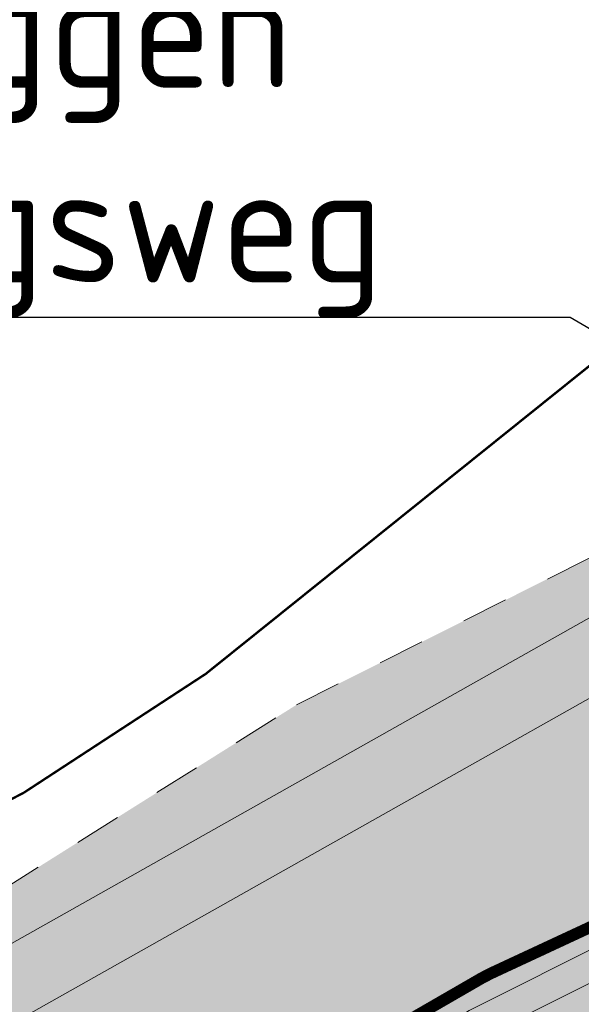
# Model space of a CAD drawing. Header units: metres. Extents: x 141698 to 145319, y 411539 to 418441.
# Tile 104 of 108: x 143867 to 143891, y 418149 to 418192. Entities that reach past the tile are written whole.
import ezdxf
from ezdxf import colors
from ezdxf.entities.mleader import LeaderData, LeaderLine
from ezdxf.math import Vec2, Vec3

# ---------------------------------------------------------------- set-up
doc = ezdxf.new("R2010")
doc.units = ezdxf.units.M
doc.linetypes.add('CENTRE', pattern=[50, 31.25, -6.25, 6.25, -6.25])
doc.linetypes.add('XX-HIDDEN', pattern=[4, 2, -2])
for name, color, linetype, lineweight in [('B01-WA-GR-GRAS-G', 60, 'Continuous', 13), ('B01-WA-GR-RIET-G', 120, 'Continuous', 13), ('B01-WA-MO-BODEM-A', 32, 'Continuous', 18), ('B01-WA-OG-WEG_ONVERHARD-G', 7, 'Continuous', 18), ('B01-WA-OG-ZONE-G', 7, 'XX-HIDDEN', 18), ('N-WE-KG-PROJECTGRENS-SLIJKWELLSEWAAD', 190, 'KG-OG', 35), ('X01-XX-AL-VERWIJZING_AANZICHT-T25', 7, 'Continuous', 25)]:
    doc.layers.add(name, color=color, linetype=linetype, lineweight=lineweight)
for name, color, linetype in [('beschermingszone binnenkant', 170, 'CENTRE'), ('Situatiekaart_Bufferzone', 254, 'Continuous'), ('Situatiekaart_Gras', 71, 'Continuous')]:
    doc.layers.add(name, color=color, linetype=linetype)
doc.layers.add('Situatiekaart_Rietzone', color=7, linetype='Continuous', true_color=0x70ffdb)
doc.styles.add('NLCS-ISO-M2000-T25', font='NLCS-ISO.ttf', dxfattribs={"height": 5})
doc.linetypes.add('KG-OG', pattern='A,5.5,-1.5,[2,NLCS.SHX,S=0.5,R=0,X=0,Y=0],-1.5', length=8.5)

msp = doc.modelspace()

# ---------------------------------------------------------------- hatches: boundary and pattern name
at = {"layer": 'B01-WA-MO-BODEM-A'}
h = msp.add_hatch(color=256, dxfattribs=at)
h.dxf.hatch_style = 1
edge = h.paths.add_edge_path()
edge.add_line((143923.6338766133, 418190.3985919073), (143924.4926164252, 418185.0933544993))
edge.add_arc((143919.5568586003, 418184.2944210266), 4.999999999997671, -60.59638716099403, 9.194515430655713, ccw=False)
edge.add_line((143922.0116520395, 418179.9385067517), (143855.1149347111, 418142.2385860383))
edge.add_arc((143868.3708192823, 418118.7166489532), 27.00000000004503, 119.4036128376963, 203.1231532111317)
edge.add_line((143843.5399215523, 418108.1135117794), (143857.449648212, 418075.5390958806))
edge.add_line((143857.4496482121, 418075.5390958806), (143854.6906595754, 418074.3609695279))
edge.add_line((143854.6906595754, 418074.3609695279), (143840.7809329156, 418106.9353854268))
edge.add_arc((143868.3708192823, 418118.7166489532), 30.00000000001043, 119.4036128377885, 203.1231532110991, ccw=False)
edge.add_line((143853.6420586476, 418144.8521346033), (143920.5387759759, 418182.5520553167))
edge.add_arc((143919.5568586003, 418184.2944210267), 1.999999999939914, 299.403612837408, 369.1945154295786)
edge.add_line((143921.5311617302, 418184.6139944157), (143920.6402041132, 418190.11827128))
edge.add_line((143920.6402041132, 418190.1182712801), (143923.6338766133, 418190.3985919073))
at = {"layer": 'Situatiekaart_Bufferzone', "transparency": 33554559}
h = msp.add_hatch(color=256, dxfattribs=at)
h.dxf.hatch_style = 1
edge = h.paths.add_edge_path(flags=0)
edge.add_line((143885.4630367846, 418115.2014588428), (143902.8254999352, 418121.6465642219))
edge.add_line((143902.8254999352, 418121.6465642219), (143927.5464494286, 418131.3487672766))
edge.add_line((143927.5464494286, 418131.3487672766), (143925.651134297, 418135.834143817))
edge.add_line((143925.651134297, 418135.834143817), (143901.0891559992, 418126.1943320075))
edge.add_line((143901.0891559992, 418126.1943320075), (143883.7435421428, 418119.7554812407))
edge.add_line((143883.7435421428, 418119.7554812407), (143870.0014971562, 418114.4789209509))
edge.add_line((143870.0014971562, 418114.4789209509), (143861.9656334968, 418111.5351105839))
edge.add_arc((143858.3474397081, 418122.6362202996), 11.67587098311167, 234.9326761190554, 288.0523854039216, ccw=False)
edge.add_arc((143857.5842671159, 418118.5919513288), 8.10726896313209, 130.4186292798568, 222.8361829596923, ccw=False)
edge.add_line((143852.3277776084, 418124.764238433), (143866.0910382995, 418134.486995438))
edge.add_line((143866.0910382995, 418134.486995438), (143874.8091546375, 418140.6457196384))
edge.add_line((143874.8091546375, 418140.6457196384), (143886.5145652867, 418148.012461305))
edge.add_line((143886.5145652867, 418148.012461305), (143898.7530701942, 418154.1515637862))
edge.add_line((143898.7530701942, 418154.1515637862), (143906.4458925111, 418157.6405745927))
edge.add_line((143906.4458925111, 418157.6405745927), (143915.3057634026, 418161.9419224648))
edge.add_line((143915.3057634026, 418161.9419224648), (143914.8109957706, 418163.1128196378))
edge.add_line((143914.8109957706, 418163.1128196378), (143905.9064387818, 418158.7897772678))
edge.add_line((143905.9064387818, 418158.7897772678), (143898.2061146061, 418155.2973640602))
edge.add_line((143898.2061146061, 418155.2973640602), (143885.8904509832, 418149.1195570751))
edge.add_line((143885.8904509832, 418149.1195570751), (143874.1043718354, 418141.7020470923))
edge.add_line((143874.1043718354, 418141.7020470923), (143865.3586132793, 418135.5237956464))
edge.add_line((143865.3586132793, 418135.5237956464), (143851.5082238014, 418125.7394883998))
edge.add_arc((143859.4950793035, 418117.6316376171), 11.38099754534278, 134.5692752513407, 202.9004874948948)
edge.add_arc((143859.4950793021, 418117.6316376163), 11.38099754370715, 202.9004874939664, 218.9387412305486)
edge.add_arc((143859.4950793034, 418117.631637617), 11.38099754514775, 218.938741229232, 289.7219942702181)
edge.add_line((143863.3356724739, 418106.9182371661), (143871.6954753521, 418109.9151009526))
edge.add_line((143871.6954753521, 418109.9151009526), (143885.4630367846, 418115.2014588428))
edge = h.paths.add_edge_path()
edge.add_line((143991.1662218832, 418142.1412976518), (144002.3409776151, 418148.1342018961))
edge.add_line((144002.3409776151, 418148.1342018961), (144017.5251671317, 418157.8694950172))
edge.add_line((144017.5251671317, 418157.8694950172), (144032.3143206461, 418166.6919100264))
edge.add_arc((144002.8002792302, 418179.1311093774), 32.02830500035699, 337.1461744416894, 398.3706695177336)
edge.add_arc((143998.2824212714, 418175.6891931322), 37.70706316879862, 38.20968881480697, 104.5099539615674)
edge.add_line((143988.8349846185, 418212.193556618), (143977.536017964, 418207.4445808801))
edge.add_line((143977.536017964, 418207.4445808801), (143962.4066617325, 418201.813920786))
edge.add_line((143962.4066617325, 418201.813920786), (143952.0649066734, 418196.8563543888))
edge.add_line((143952.0649066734, 418196.8563543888), (143935.7934990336, 418190.1402263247))
edge.add_line((143935.7934990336, 418190.1402263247), (143909.3637082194, 418177.1425223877))
edge.add_line((143909.3637082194, 418177.1425223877), (143899.531975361, 418172.3693486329))
edge.add_line((143899.531975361, 418172.3693486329), (143891.7430053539, 418168.8367309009))
edge.add_line((143891.7430053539, 418168.8367309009), (143878.5155945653, 418162.2015715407))
edge.add_line((143878.5155945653, 418162.2015715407), (143865.7762948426, 418154.1841569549))
edge.add_line((143865.7762948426, 418154.1841569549), (143856.703901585, 418147.7751615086))
edge.add_line((143856.703901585, 418147.7751615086), (143842.0617094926, 418137.4315024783))
edge.add_arc((143859.4950793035, 418117.6316376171), 26.38099754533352, 131.3632480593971, 202.9004874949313)
edge.add_arc((143859.4950793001, 418117.6316376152), 26.38099754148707, 202.9004874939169, 218.9387412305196)
edge.add_arc((143859.4950793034, 418117.631637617), 26.38099754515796, 218.9387412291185, 289.7219942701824)
edge.add_line((143868.3975220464, 418092.798121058), (143876.9154732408, 418095.8516786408))
edge.add_line((143876.9154732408, 418095.8516786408), (143890.7616636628, 418101.1682278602))
edge.add_line((143890.7616636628, 418101.1682278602), (143908.176047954, 418107.6326068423))
edge.add_line((143908.176047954, 418107.6326068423), (143935.0366493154, 418118.1745566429))
edge.add_line((143935.0366493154, 418118.1745566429), (143952.1631108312, 418125.5989202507))
edge.add_line((143952.1631108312, 418125.5989202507), (143958.6091577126, 418128.3215454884))
edge.add_line((143958.6091577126, 418128.3215454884), (143966.536364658, 418131.1079935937))
edge.add_line((143966.536364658, 418131.1079935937), (143977.3202000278, 418135.3080029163))
edge.add_line((143977.3202000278, 418135.3080029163), (143991.1662218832, 418142.1412976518))
edge = h.paths.add_edge_path(flags=0)
edge.add_line((143927.4540034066, 418136.5417138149), (143901.0891559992, 418126.1943320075))
edge.add_line((143901.0891559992, 418126.1943320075), (143883.7435421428, 418119.7554812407))
edge.add_line((143883.7435421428, 418119.7554812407), (143870.0014971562, 418114.4789209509))
edge.add_line((143870.0014971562, 418114.4789209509), (143861.9656334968, 418111.5351105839))
edge.add_arc((143858.3474397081, 418122.6362202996), 11.67587098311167, 234.9326761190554, 288.0523854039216, ccw=False)
edge.add_arc((143857.5842671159, 418118.5919513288), 8.10726896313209, 130.4186292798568, 222.8361829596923, ccw=False)
edge.add_line((143852.3277776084, 418124.764238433), (143866.0910382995, 418134.486995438))
edge.add_line((143866.0910382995, 418134.486995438), (143874.8091546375, 418140.6457196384))
edge.add_line((143874.8091546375, 418140.6457196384), (143886.5145652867, 418148.012461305))
edge.add_line((143886.5145652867, 418148.012461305), (143898.7530701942, 418154.1515637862))
edge.add_line((143898.7530701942, 418154.1515637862), (143906.4458925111, 418157.6405745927))
edge.add_line((143906.4458925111, 418157.6405745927), (143916.506372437, 418162.5248019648))
edge.add_line((143916.506372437, 418162.5248019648), (143942.4942489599, 418175.3051802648))
edge.add_line((143942.4942489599, 418175.3051802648), (143958.6900854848, 418181.9901158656))
edge.add_line((143958.6900854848, 418181.9901158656), (143968.7735070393, 418186.8238439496))
edge.add_line((143968.7735070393, 418186.8238439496), (143983.5279023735, 418192.3149556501))
edge.add_line((143983.5279023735, 418192.3149556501), (143994.9949040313, 418197.134556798))
edge.add_line((143994.9949040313, 418197.134556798), (144006.0973439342, 418201.5521170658))
edge.add_arc((144013.6023159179, 418187.6000370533), 15.84251056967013, 42.401531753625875, 118.2762797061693, ccw=False)
edge.add_arc((144015.3210197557, 418190.2731141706), 12.79681574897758, 23.972583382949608, 38.75029277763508, ccw=False)
edge.add_arc((144013.7614055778, 418194.2345629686), 13.31026494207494, -56.078340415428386, 5.336373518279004, ccw=False)
edge.add_line((144021.1893165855, 418183.1896867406), (144007.0714978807, 418174.7677540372))
edge.add_line((144007.0714978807, 418174.7677540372), (143992.2691201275, 418165.2772582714))
edge.add_line((143992.2691201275, 418165.2772582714), (143982.0723932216, 418159.8088606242))
edge.add_line((143982.0723932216, 418159.8088606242), (143969.3035026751, 418153.5071522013))
edge.add_line((143969.3035026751, 418153.5071522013), (143959.635033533, 418149.7415475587))
edge.add_line((143959.635033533, 418149.7415475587), (143951.4429791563, 418146.8620044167))
edge.add_line((143951.4429791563, 418146.8620044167), (143944.3466978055, 418143.8647387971))
edge.add_line((143944.3466978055, 418143.8647387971), (143927.4540034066, 418136.5417138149))
edge = h.paths.add_edge_path(flags=16)
edge.add_line((143946.2617801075, 418139.3894704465), (143953.1987489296, 418142.3194470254))
edge.add_line((143953.1987489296, 418142.3194470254), (143961.325913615, 418145.1761811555))
edge.add_line((143961.325913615, 418145.1761811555), (143971.267656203, 418149.048218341))
edge.add_line((143971.267656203, 418149.048218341), (143984.3004523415, 418155.4801695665))
edge.add_line((143984.3004523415, 418155.4801695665), (143994.7368039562, 418161.0770754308))
edge.add_line((143994.7368039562, 418161.0770754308), (144009.6327285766, 418170.6275484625))
edge.add_line((144009.6327285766, 418170.6275484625), (144023.9713330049, 418179.1811900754))
edge.add_arc((144015.3210197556, 418190.2731141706), 14.06622548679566, 307.9497743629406, 383.972583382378)
edge.add_arc((144015.3210197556, 418190.2731141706), 14.06622548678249, 23.97258338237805, 38.91581639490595)
edge.add_arc((144013.6023159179, 418187.6000370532), 17.11192030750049, 42.26665463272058, 118.0272910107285)
edge.add_line((144005.5615602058, 418202.705137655), (143994.5142804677, 418198.3095251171))
edge.add_line((143994.5142804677, 418198.3095251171), (143983.0603896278, 418193.4954344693))
edge.add_line((143983.0603896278, 418193.4954344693), (143968.2767382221, 418187.9934345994))
edge.add_line((143968.2767382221, 418187.9934345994), (143958.1731603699, 418183.1500441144))
edge.add_line((143958.1731603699, 418183.1500441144), (143941.9714274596, 418176.4626747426))
edge.add_line((143941.9714274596, 418176.4626747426), (143915.9490708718, 418163.6653397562))
edge.add_line((143915.9490708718, 418163.6653397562), (143905.9064387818, 418158.7897772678))
edge.add_line((143905.9064387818, 418158.7897772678), (143898.2061146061, 418155.2973640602))
edge.add_line((143898.2061146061, 418155.2973640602), (143885.8904509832, 418149.1195570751))
edge.add_line((143885.8904509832, 418149.1195570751), (143874.1043718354, 418141.7020470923))
edge.add_line((143874.1043718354, 418141.7020470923), (143865.3586132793, 418135.5237956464))
edge.add_line((143865.3586132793, 418135.5237956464), (143851.5082238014, 418125.7394883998))
edge.add_arc((143859.4950793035, 418117.6316376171), 11.38099754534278, 134.5692752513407, 202.9004874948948)
edge.add_arc((143859.4950793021, 418117.6316376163), 11.38099754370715, 202.9004874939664, 218.9387412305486)
edge.add_arc((143859.4950793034, 418117.631637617), 11.38099754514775, 218.938741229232, 289.7219942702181)
edge.add_line((143863.3356724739, 418106.9182371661), (143871.6954753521, 418109.9151009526))
edge.add_line((143871.6954753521, 418109.9151009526), (143885.4630367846, 418115.2014588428))
edge.add_line((143885.4630367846, 418115.2014588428), (143902.8254999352, 418121.6465642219))
edge.add_line((143902.8254999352, 418121.6465642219), (143929.3118109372, 418132.0416167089))
edge.add_line((143929.3118109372, 418132.0416167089), (143946.2617801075, 418139.3894704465))
edge = h.paths.add_edge_path(flags=0)
edge.add_line((143924.9130484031, 418141.3435400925), (143898.5920473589, 418131.0133666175))
edge.add_line((143898.5920473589, 418131.0133666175), (143881.252515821, 418124.5767736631))
edge.add_line((143881.252515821, 418124.5767736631), (143867.5196818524, 418119.3037501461))
edge.add_line((143867.5196818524, 418119.3037501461), (143861.4461172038, 418117.1653687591))
edge.add_arc((143860.9793719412, 418118.2049133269), 1.1395192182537, 130.6597921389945, 294.17961019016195, ccw=False)
edge.add_line((143860.2368997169, 418119.0693432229), (143865.7928750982, 418122.994241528))
edge.add_line((143865.7928750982, 418122.994241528), (143871.2736990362, 418126.8660507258))
edge.add_line((143871.2736990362, 418126.8660507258), (143879.7345598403, 418132.8430423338))
edge.add_line((143879.7345598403, 418132.8430423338), (143890.6892196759, 418139.7373027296))
edge.add_line((143890.6892196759, 418139.7373027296), (143902.2096379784, 418145.5161972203))
edge.add_line((143902.2096379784, 418145.5161972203), (143909.8326433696, 418148.9735431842))
edge.add_line((143909.8326433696, 418148.9735431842), (143920.0592262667, 418153.9384113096))
edge.add_line((143920.0592262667, 418153.9384113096), (143945.726210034, 418166.5609802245))
edge.add_line((143945.726210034, 418166.5609802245), (143961.8671711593, 418173.2232656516))
edge.add_line((143961.8671711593, 418173.2232656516), (143971.7630057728, 418177.9670694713))
edge.add_line((143971.7630057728, 418177.9670694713), (143986.2451260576, 418183.3568491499))
edge.add_line((143986.2451260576, 418183.3568491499), (143997.8341450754, 418188.2277344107))
edge.add_line((143997.8341450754, 418188.2277344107), (144014.3160804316, 418194.2417936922))
edge.add_line((144014.3160804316, 418194.2417936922), (144015.1147912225, 418194.5332336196))
edge.add_arc((144016.1772277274, 418190.3501646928), 4.31588194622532, 35.366590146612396, 104.2509307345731, ccw=False)
edge.add_arc((144015.9339569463, 418191.1757113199), 4.11769100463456, -54.99335082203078, 23.96489497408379, ccw=False)
edge.add_line((144018.2961589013, 418187.8029704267), (144004.2766186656, 418179.4396653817))
edge.add_line((144004.2766186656, 418179.4396653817), (143989.5080097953, 418169.970820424))
edge.add_line((143989.5080097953, 418169.970820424), (143979.3977834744, 418164.5488121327))
edge.add_line((143979.3977834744, 418164.5488121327), (143966.724158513, 418158.294119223))
edge.add_line((143966.724158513, 418158.294119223), (143957.1543365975, 418154.5669349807))
edge.add_line((143957.1543365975, 418154.5669349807), (143948.9388581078, 418151.6791581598))
edge.add_line((143948.9388581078, 418151.6791581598), (143941.7850675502, 418148.6576023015))
edge.add_line((143941.7850675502, 418148.6576023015), (143924.9130484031, 418141.3435400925))
edge = h.paths.add_edge_path(flags=0)
edge.add_line((143924.0463894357, 418142.8628300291), (143897.772660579, 418132.551209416))
edge.add_line((143897.772660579, 418132.551209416), (143880.4396865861, 418126.1170506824))
edge.add_line((143880.4396865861, 418126.1170506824), (143868.2865191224, 418121.4613229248))
edge.add_arc((143868.0953314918, 418121.7982621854), 0.3874026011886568, 130.020208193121, 299.5716433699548, ccw=False)
edge.add_line((143867.8462092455, 418122.0949419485), (143872.3667732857, 418125.3187256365))
edge.add_line((143872.3667732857, 418125.3187256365), (143880.7863807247, 418131.2665746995))
edge.add_line((143880.7863807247, 418131.2665746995), (143891.620650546, 418138.0850682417))
edge.add_line((143891.620650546, 418138.0850682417), (143903.0259168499, 418143.8061999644))
edge.add_line((143903.0259168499, 418143.8061999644), (143910.6377264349, 418147.2584681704))
edge.add_line((143910.6377264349, 418147.2584681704), (143920.8909455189, 418152.2362678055))
edge.add_line((143920.8909455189, 418152.2362678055), (143946.506471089, 418164.8335304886))
edge.add_line((143946.506471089, 418164.8335304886), (143962.6386324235, 418171.4921837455))
edge.add_line((143962.6386324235, 418171.4921837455), (143972.5043856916, 418176.2215673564))
edge.add_line((143972.5043856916, 418176.2215673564), (143986.9428440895, 418181.5950974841))
edge.add_line((143986.9428440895, 418181.5950974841), (143998.5262633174, 418186.4636291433))
edge.add_line((143998.5262633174, 418186.4636291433), (144013.531345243, 418191.9388024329))
edge.add_arc((144014.2924952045, 418189.9213825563), 2.156231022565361, -46.267588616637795, 110.67093035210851, ccw=False)
edge.add_line((144015.7830788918, 418188.36334132), (144003.1361957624, 418180.8188898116))
edge.add_line((144003.1361957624, 418180.8188898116), (143988.4039942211, 418171.373387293))
edge.add_line((143988.4039942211, 418171.373387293), (143978.3870269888, 418166.0013928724))
edge.add_line((143978.3870269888, 418166.0013928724), (143965.8161109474, 418159.7973889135))
edge.add_line((143965.8161109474, 418159.7973889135), (143956.3526438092, 418156.111626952))
edge.add_line((143956.3526438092, 418156.111626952), (143948.1119110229, 418153.2149731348))
edge.add_line((143948.1119110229, 418153.2149731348), (143940.8961179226, 418150.1672291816))
edge.add_line((143940.8961179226, 418150.1672291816), (143924.0463894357, 418142.8628300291))
at = {"layer": 'Situatiekaart_Gras', "transparency": 33554559}
h = msp.add_hatch(color=256, dxfattribs=at)
h.dxf.hatch_style = 1
edge = h.paths.add_edge_path()
edge.add_arc((143859.4950793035, 418117.6316376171), 11.38099754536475, 134.5692752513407, 202.9004874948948, ccw=False)
edge.add_line((143851.5082238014, 418125.7394883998), (143865.3586132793, 418135.5237956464))
edge.add_line((143865.3586132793, 418135.5237956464), (143874.1043718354, 418141.7020470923))
edge.add_line((143874.1043718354, 418141.7020470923), (143885.8904509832, 418149.1195570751))
edge.add_line((143885.8904509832, 418149.1195570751), (143898.2061146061, 418155.2973640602))
edge.add_line((143898.2061146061, 418155.2973640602), (143905.9064387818, 418158.7897772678))
edge.add_line((143905.9064387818, 418158.7897772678), (143915.9490708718, 418163.6653397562))
edge.add_line((143915.9490708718, 418163.6653397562), (143941.9714274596, 418176.4626747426))
edge.add_line((143941.9714274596, 418176.4626747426), (143958.1731603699, 418183.1500441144))
edge.add_line((143958.1731603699, 418183.1500441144), (143968.2767382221, 418187.9934345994))
edge.add_line((143968.2767382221, 418187.9934345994), (143983.0603896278, 418193.4954344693))
edge.add_line((143983.0603896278, 418193.4954344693), (143994.5142804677, 418198.3095251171))
edge.add_line((143994.5142804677, 418198.3095251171), (144005.5615602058, 418202.705137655))
edge.add_arc((144013.6023159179, 418187.6000370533), 17.11192030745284, 42.266654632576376, 118.02729101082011, ccw=False)
edge.add_arc((144015.3210197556, 418190.2731141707), 14.06622548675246, 23.972583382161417, 38.91581639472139, ccw=False)
edge.add_arc((144015.3210197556, 418190.2731141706), 14.0662254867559, -52.05022563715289, 23.972583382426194, ccw=False)
edge.add_line((144023.9713330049, 418179.1811900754), (144009.6327285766, 418170.6275484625))
edge.add_line((144009.6327285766, 418170.6275484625), (143994.7368039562, 418161.0770754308))
edge.add_line((143994.7368039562, 418161.0770754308), (143984.3004523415, 418155.4801695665))
edge.add_line((143984.3004523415, 418155.4801695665), (143971.267656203, 418149.048218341))
edge.add_line((143971.267656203, 418149.048218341), (143961.325913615, 418145.1761811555))
edge.add_line((143961.325913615, 418145.1761811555), (143953.1987489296, 418142.3194470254))
edge.add_line((143953.1987489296, 418142.3194470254), (143946.2617801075, 418139.3894704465))
edge.add_line((143946.2617801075, 418139.3894704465), (143929.3118109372, 418132.0416167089))
edge.add_line((143929.3118109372, 418132.0416167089), (143902.8254999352, 418121.6465642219))
edge.add_line((143902.8254999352, 418121.6465642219), (143885.4630367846, 418115.2014588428))
edge.add_line((143885.4630367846, 418115.2014588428), (143871.6954753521, 418109.9151009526))
edge.add_line((143871.6954753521, 418109.9151009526), (143863.3356724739, 418106.9182371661))
edge.add_arc((143859.4950793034, 418117.631637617), 11.38099754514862, 218.938741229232, 289.7219942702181, ccw=False)
edge.add_arc((143859.4950793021, 418117.6316376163), 11.3809975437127, 202.9004874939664, 218.9387412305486, ccw=False)
edge = h.paths.add_edge_path(flags=16)
edge.add_arc((144013.7614055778, 418194.2345629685), 13.31026494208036, -56.07834041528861, 5.3363735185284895, ccw=False)
edge.add_line((144021.1893165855, 418183.1896867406), (144007.0714978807, 418174.7677540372))
edge.add_line((144007.0714978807, 418174.7677540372), (143992.2691201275, 418165.2772582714))
edge.add_line((143992.2691201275, 418165.2772582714), (143982.0723932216, 418159.8088606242))
edge.add_line((143982.0723932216, 418159.8088606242), (143969.3035026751, 418153.5071522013))
edge.add_line((143969.3035026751, 418153.5071522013), (143959.635033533, 418149.7415475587))
edge.add_line((143959.635033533, 418149.7415475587), (143951.4429791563, 418146.8620044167))
edge.add_line((143951.4429791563, 418146.8620044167), (143944.3466978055, 418143.8647387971))
edge.add_line((143944.3466978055, 418143.8647387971), (143927.4540034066, 418136.5417138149))
edge.add_line((143927.4540034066, 418136.5417138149), (143901.0891559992, 418126.1943320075))
edge.add_line((143901.0891559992, 418126.1943320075), (143883.7435421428, 418119.7554812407))
edge.add_line((143883.7435421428, 418119.7554812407), (143870.0014971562, 418114.4789209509))
edge.add_line((143870.0014971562, 418114.4789209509), (143861.9656334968, 418111.5351105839))
edge.add_arc((143858.3474397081, 418122.6362202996), 11.67587098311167, 234.9326761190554, 288.0523854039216, ccw=False)
edge.add_arc((143857.5842671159, 418118.5919513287), 8.107268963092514, 130.41862927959, 222.8361829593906, ccw=False)
edge.add_line((143852.3277776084, 418124.764238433), (143866.0910382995, 418134.486995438))
edge.add_line((143866.0910382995, 418134.486995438), (143874.8091546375, 418140.6457196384))
edge.add_line((143874.8091546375, 418140.6457196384), (143886.5145652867, 418148.012461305))
edge.add_line((143886.5145652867, 418148.012461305), (143898.7530701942, 418154.1515637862))
edge.add_line((143898.7530701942, 418154.1515637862), (143906.4458925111, 418157.6405745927))
edge.add_line((143906.4458925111, 418157.6405745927), (143916.506372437, 418162.5248019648))
edge.add_line((143916.506372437, 418162.5248019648), (143942.4942489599, 418175.3051802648))
edge.add_line((143942.4942489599, 418175.3051802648), (143958.6900854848, 418181.9901158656))
edge.add_line((143958.6900854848, 418181.9901158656), (143968.7735070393, 418186.8238439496))
edge.add_line((143968.7735070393, 418186.8238439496), (143983.5279023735, 418192.3149556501))
edge.add_line((143983.5279023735, 418192.3149556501), (143994.9949040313, 418197.134556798))
edge.add_line((143994.9949040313, 418197.134556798), (144006.0973439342, 418201.5521170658))
edge.add_arc((144013.6023159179, 418187.6000370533), 15.84251056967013, 42.401531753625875, 118.2762797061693, ccw=False)
edge.add_arc((144015.3210197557, 418190.2731141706), 12.79681574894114, 23.972583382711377, 38.75029277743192, ccw=False)
at = {"layer": 'Situatiekaart_Rietzone', "transparency": 33554559}
h = msp.add_hatch(color=101, dxfattribs=at)
h.dxf.hatch_style = 1
edge = h.paths.add_edge_path(flags=16)
edge.add_arc((144015.9339569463, 418191.17571132), 4.117691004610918, -54.993350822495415, 23.964894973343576, ccw=False)
edge.add_line((144018.2961589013, 418187.8029704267), (144004.2766186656, 418179.4396653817))
edge.add_line((144004.2766186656, 418179.4396653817), (143989.5080097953, 418169.970820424))
edge.add_line((143989.5080097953, 418169.970820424), (143979.3977834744, 418164.5488121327))
edge.add_line((143979.3977834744, 418164.5488121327), (143966.724158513, 418158.294119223))
edge.add_line((143966.724158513, 418158.294119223), (143957.1543365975, 418154.5669349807))
edge.add_line((143957.1543365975, 418154.5669349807), (143948.9388581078, 418151.6791581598))
edge.add_line((143948.9388581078, 418151.6791581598), (143941.7850675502, 418148.6576023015))
edge.add_line((143941.7850675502, 418148.6576023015), (143924.9130484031, 418141.3435400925))
edge.add_line((143924.9130484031, 418141.3435400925), (143898.5920473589, 418131.0133666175))
edge.add_line((143898.5920473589, 418131.0133666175), (143881.252515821, 418124.5767736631))
edge.add_line((143881.252515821, 418124.5767736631), (143867.5196818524, 418119.3037501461))
edge.add_line((143867.5196818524, 418119.3037501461), (143861.4461172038, 418117.1653687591))
edge.add_arc((143860.9793719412, 418118.2049133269), 1.1395192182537, 130.6597921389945, 294.17961019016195, ccw=False)
edge.add_line((143860.2368997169, 418119.0693432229), (143865.7928750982, 418122.994241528))
edge.add_line((143865.7928750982, 418122.994241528), (143871.2736990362, 418126.8660507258))
edge.add_line((143871.2736990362, 418126.8660507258), (143879.7345598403, 418132.8430423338))
edge.add_line((143879.7345598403, 418132.8430423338), (143890.6892196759, 418139.7373027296))
edge.add_line((143890.6892196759, 418139.7373027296), (143902.2096379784, 418145.5161972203))
edge.add_line((143902.2096379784, 418145.5161972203), (143909.8326433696, 418148.9735431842))
edge.add_line((143909.8326433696, 418148.9735431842), (143920.0592262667, 418153.9384113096))
edge.add_line((143920.0592262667, 418153.9384113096), (143945.726210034, 418166.5609802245))
edge.add_line((143945.726210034, 418166.5609802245), (143961.8671711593, 418173.2232656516))
edge.add_line((143961.8671711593, 418173.2232656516), (143971.7630057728, 418177.9670694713))
edge.add_line((143971.7630057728, 418177.9670694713), (143986.2451260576, 418183.3568491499))
edge.add_line((143986.2451260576, 418183.3568491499), (143997.8341450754, 418188.2277344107))
edge.add_line((143997.8341450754, 418188.2277344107), (144014.3160804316, 418194.2417936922))
edge.add_line((144014.3160804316, 418194.2417936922), (144015.1147912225, 418194.5332336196))
edge.add_arc((144016.1772277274, 418190.3501646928), 4.31588194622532, 35.366590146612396, 104.2509307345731, ccw=False)
edge = h.paths.add_edge_path()
edge.add_arc((144013.7614055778, 418194.2345629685), 13.31026494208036, -56.07834041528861, 5.3363735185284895, ccw=False)
edge.add_line((144021.1893165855, 418183.1896867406), (144007.0714978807, 418174.7677540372))
edge.add_line((144007.0714978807, 418174.7677540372), (143992.2691201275, 418165.2772582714))
edge.add_line((143992.2691201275, 418165.2772582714), (143982.0723932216, 418159.8088606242))
edge.add_line((143982.0723932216, 418159.8088606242), (143969.3035026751, 418153.5071522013))
edge.add_line((143969.3035026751, 418153.5071522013), (143959.635033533, 418149.7415475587))
edge.add_line((143959.635033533, 418149.7415475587), (143951.4429791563, 418146.8620044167))
edge.add_line((143951.4429791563, 418146.8620044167), (143944.3466978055, 418143.8647387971))
edge.add_line((143944.3466978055, 418143.8647387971), (143927.4540034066, 418136.5417138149))
edge.add_line((143927.4540034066, 418136.5417138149), (143901.0891559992, 418126.1943320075))
edge.add_line((143901.0891559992, 418126.1943320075), (143883.7435421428, 418119.7554812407))
edge.add_line((143883.7435421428, 418119.7554812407), (143870.0014971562, 418114.4789209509))
edge.add_line((143870.0014971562, 418114.4789209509), (143861.9656334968, 418111.5351105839))
edge.add_arc((143858.3474397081, 418122.6362202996), 11.67587098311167, 234.9326761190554, 288.0523854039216, ccw=False)
edge.add_arc((143857.5842671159, 418118.5919513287), 8.107268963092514, 130.41862927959, 222.8361829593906, ccw=False)
edge.add_line((143852.3277776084, 418124.764238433), (143866.0910382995, 418134.486995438))
edge.add_line((143866.0910382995, 418134.486995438), (143874.8091546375, 418140.6457196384))
edge.add_line((143874.8091546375, 418140.6457196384), (143886.5145652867, 418148.012461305))
edge.add_line((143886.5145652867, 418148.012461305), (143898.7530701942, 418154.1515637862))
edge.add_line((143898.7530701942, 418154.1515637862), (143906.4458925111, 418157.6405745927))
edge.add_line((143906.4458925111, 418157.6405745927), (143916.506372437, 418162.5248019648))
edge.add_line((143916.506372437, 418162.5248019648), (143942.4942489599, 418175.3051802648))
edge.add_line((143942.4942489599, 418175.3051802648), (143958.6900854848, 418181.9901158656))
edge.add_line((143958.6900854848, 418181.9901158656), (143968.7735070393, 418186.8238439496))
edge.add_line((143968.7735070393, 418186.8238439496), (143983.5279023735, 418192.3149556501))
edge.add_line((143983.5279023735, 418192.3149556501), (143994.9949040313, 418197.134556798))
edge.add_line((143994.9949040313, 418197.134556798), (144006.0973439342, 418201.5521170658))
edge.add_arc((144013.6023159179, 418187.6000370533), 15.84251056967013, 42.401531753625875, 118.2762797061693, ccw=False)
edge.add_arc((144015.3210197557, 418190.2731141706), 12.79681574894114, 23.972583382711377, 38.75029277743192, ccw=False)

# ---------------------------------------------------------------- linework, layer by layer
at = {"layer": 'B01-WA-GR-GRAS-G'}
msp.add_lwpolyline([(143849.0111081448, 418113.2029296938, -0.3073116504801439), (143851.5082238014, 418125.7394883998), (143865.3586132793, 418135.5237956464), (143874.1043718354, 418141.7020470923), (143885.8904509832, 418149.1195570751), (143898.2061146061, 418155.2973640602), (143905.9064387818, 418158.7897772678), (143915.9490708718, 418163.6653397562), (143941.9714274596, 418176.4626747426)], format="xyb", dxfattribs=at)
at = {"layer": 'B01-WA-GR-RIET-G'}
msp.add_lwpolyline([(143944.3466978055, 418143.8647387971), (143927.4540034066, 418136.5417138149), (143901.0891559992, 418126.1943320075), (143883.7435421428, 418119.7554812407), (143870.0014971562, 418114.4789209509), (143861.9656334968, 418111.5351105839, -0.2360201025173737), (143851.6392015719, 418113.0797824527, -0.4266266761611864), (143852.3277776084, 418124.764238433), (143866.0910382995, 418134.486995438), (143874.8091546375, 418140.6457196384), (143886.5145652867, 418148.012461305), (143898.7530701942, 418154.1515637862), (143906.4458925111, 418157.6405745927), (143916.506372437, 418162.5248019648), (143942.4942489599, 418175.3051802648)], format="xyb", dxfattribs=at)
at = {"layer": 'B01-WA-OG-WEG_ONVERHARD-G'}
for points in [[(143920.6402041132, 418190.11827128), (143921.5311617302, 418184.6139944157, -0.3142960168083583), (143920.5387759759, 418182.5520553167), (143853.6420586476, 418144.8521346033, 0.3824606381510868), (143840.7809329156, 418106.9353854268), (143854.6906595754, 418074.3609695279)], [(143923.6338766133, 418190.3985919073), (143924.4926164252, 418185.0933544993, -0.314296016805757), (143922.0116520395, 418179.9385067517), (143855.1149347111, 418142.2385860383, 0.3824606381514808), (143843.5399215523, 418108.1135117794), (143857.449648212, 418075.5390958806)]]:
    msp.add_lwpolyline(points, format="xyb", dxfattribs=at)
at = {"layer": 'B01-WA-OG-ZONE-G'}
msp.add_lwpolyline([(143935.0366493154, 418118.1745566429), (143908.176047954, 418107.6326068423), (143890.7616636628, 418101.1682278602), (143876.9154732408, 418095.8516786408), (143868.3975220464, 418092.798121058, -0.3190601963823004), (143838.9754549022, 418101.0514673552, -0.070094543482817), (143835.1933767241, 418107.3659528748, -0.3226888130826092), (143842.0617094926, 418137.4315024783), (143856.703901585, 418147.7751615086), (143865.7762948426, 418154.1841569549), (143878.5155945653, 418162.2015715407), (143891.7430053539, 418168.8367309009), (143899.531975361, 418172.3693486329), (143909.3637082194, 418177.1425223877), (143935.7934990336, 418190.1402263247)], format="xyb", dxfattribs=at)
at = {"layer": 'beschermingszone binnenkant', "ltscale": 0.25, "const_width": 0.1, "flags": 128}
msp.add_lwpolyline([(144015.8984451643, 418354.1622263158), (144001.1580453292, 418337.1863722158), (143991.0370453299, 418323.3833722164), (143985.0880453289, 418315.2703722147), (144004.5220453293, 418297.8553722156), (143996.0400453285, 418288.8873722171), (143987.5500453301, 418279.8793722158), (143928.3080453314, 418217.0183722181), (143906.6940453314, 418190.5953722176), (143899.6610453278, 418183.6253722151), (143874.6370453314, 418163.5263722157), (143866.8590453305, 418158.4433722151), (143842.0980453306, 418145.5203722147), (143837.0120453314, 418143.2353722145), (143822.3390453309, 418137.6503722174), (143794.8880453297, 418126.0003722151), (143768.3440453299, 418111.5583722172), (143755.0290453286, 418106.7123722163), (143723.378045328, 418100.3013722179), (143712.9720453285, 418098.1943722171), (143712.7840453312, 418098.1563722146), (143712.3800453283, 418098.0763722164), (143703.4030453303, 418096.2973722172), (143652.1370453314, 418086.1383722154), (143648.8730453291, 418085.6093722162), (143618.8510453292, 418081.8063722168), (143605.0570453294, 418082.0723722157), (143586.253045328, 418085.1953722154), (143556.1550453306, 418090.1943722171), (143502.7310453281, 418134.966372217), (143497.0050453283, 418140.6583722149), (143433.8080453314, 418215.1883722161), (143406.0510453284, 418251.7763722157), (143402.3610453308, 418255.6373722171), (143401.5610453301, 418256.5053722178), (143372.2840453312, 418314.5193722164), (143350.2210453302, 418348.1283722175), (143346.2595867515, 418354.1622263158)], dxfattribs=at)
at = {"layer": 'N-WE-KG-PROJECTGRENS-SLIJKWELLSEWAAD', "const_width": 0.5, "flags": 128}
msp.add_lwpolyline([(143894.2460453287, 418118.2796722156), (143887.7981453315, 418115.5756722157), (143879.8571453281, 418111.8141722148), (143879.5289453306, 418111.6728722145), (143871.9169453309, 418108.712572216), (143865.9982453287, 418106.3874722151), (143865.88014533, 418106.3426722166), (143865.625845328, 418106.2577722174), (143860.757445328, 418104.776172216), (143860.1699453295, 418104.6354722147), (143859.7991453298, 418104.5843722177), (143855.5658453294, 418104.160972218), (143854.9030453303, 418104.1388722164), (143854.2432453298, 418104.2047722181), (143853.5978453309, 418104.3572722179), (143850.8462453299, 418105.2039722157), (143849.8172453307, 418105.4249722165), (143848.765545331, 418105.4644722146), (143847.7227453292, 418105.3215722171), (143846.0866453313, 418104.1315722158), (143844.885745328, 418101.7538722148), (143844.6052453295, 418101.0191722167), (143844.2129453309, 418100.337572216), (143843.7187453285, 418099.7259722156), (143839.9369453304, 418095.7340722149), (143835.3080453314, 418090.6843722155), (143834.8362453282, 418090.2327722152), (143834.2427453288, 418089.8046722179), (143828.7154453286, 418086.4034722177), (143823.3634453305, 418083.1924722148), (143823.01174533, 418083.0037722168), (143815.754145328, 418079.4786722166), (143807.00954533, 418074.4817722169), (143806.5741453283, 418074.2603722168), (143800.5823453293, 418071.5744722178), (143793.1043453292, 418067.6276722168), (143792.7804453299, 418067.471372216), (143784.3355453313, 418063.7638722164), (143778.2072453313, 418060.2911722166), (143777.8374453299, 418060.1014722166), (143772.4940453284, 418057.6352722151), (143768.4150453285, 418055.391872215), (143767.7155453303, 418055.0744722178), (143767.5404453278, 418055.0143722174), (143761.072545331, 418052.9279722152), (143754.8094453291, 418050.6314722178), (143754.6749453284, 418050.5844722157), (143748.9599453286, 418048.6794722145), (143748.4162453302, 418048.5317722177), (143741.4888453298, 418047.0622722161), (143733.5027453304, 418045.1708722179), (143733.3551453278, 418045.1382722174), (143725.2348453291, 418043.4725722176), (143717.3855453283, 418041.4068722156), (143710.8844453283, 418039.5194722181), (143710.3246453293, 418039.3914722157), (143702.5197453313, 418038.1255722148), (143695.8805453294, 418036.8806722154), (143689.1804453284, 418035.4150722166), (143688.9909453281, 418035.3773722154), (143683.1314453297, 418034.3310722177), (143677.1217453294, 418033.0876722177), (143670.7992453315, 418031.6126722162), (143664.3811453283, 418030.2084722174), (143658.8727453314, 418028.0444722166), (143651.4279453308, 418024.9424722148), (143638.8527453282, 418018.8644722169), (143638.3766453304, 418018.6639722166), (143630.205245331, 418015.7306722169), (143621.4078453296, 418012.1697722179), (143612.5230453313, 418008.5735722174), (143606.813345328, 418006.2473722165), (143606.6309453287, 418006.1771722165), (143598.9967453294, 418003.4203722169), (143593.0618453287, 418001.3007722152), (143592.8412453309, 418001.2277722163), (143585.2212453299, 417998.8993722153), (143584.9418453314, 417998.8227722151), (143577.1673453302, 417996.9316722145), (143568.5457453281, 417994.6185722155), (143568.3476453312, 417994.5697722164), (143559.9850453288, 417992.6881722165), (143552.25624533, 417990.5992722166), (143551.7839453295, 417990.4959722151), (143545.3573453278, 417989.459172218), (143539.1761453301, 417988.016872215), (143538.9082453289, 417987.962072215), (143538.6477453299, 417987.9231722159), (143528.2760453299, 417986.6531722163), (143528.1110453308, 417986.6357722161), (143518.5516453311, 417985.7862722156), (143510.0505453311, 417985.148472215), (143509.6766453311, 417985.1344722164), (143509.5484453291, 417985.1360722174), (143501.5104453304, 417985.3421722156), (143491.3554453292, 417984.7204722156), (143491.1519453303, 417984.7121722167), (143480.7292453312, 417984.4999722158), (143480.5195453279, 417984.5019722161), (143467.1845453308, 417984.9252722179), (143466.9869453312, 417984.9354722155), (143458.0674453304, 417985.5727722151), (143442.8471453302, 417986.8409722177), (143429.5279453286, 417987.6868722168), (143415.7363453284, 417988.7474722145), (143415.5269453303, 417988.7680722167), (143401.2992453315, 417990.4673722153), (143381.3564453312, 417993.2249722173), (143381.2313453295, 417993.2438722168), (143367.0380453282, 417995.5741722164), (143351.9555453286, 417998.1235722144), (143337.2808453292, 418000.8880722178), (143324.3494453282, 418003.4318722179), (143324.1564453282, 418003.4737722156), (143315.2144453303, 418005.6034722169), (143305.4257453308, 418008.1563722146), (143305.2878453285, 418008.1944722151), (143295.1224453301, 418011.1594722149), (143284.32204533, 418014.335972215), (143284.19374533, 418014.3755722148), (143269.8419453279, 418019.0188722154), (143260.1665453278, 418021.963572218), (143250.8727453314, 418024.7094722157), (143250.5807453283, 418024.8055722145), (143243.5950453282, 418027.345772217), (143243.3516453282, 418027.4416722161), (143236.3666453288, 418030.404972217), (143235.8764453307, 418030.6453722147), (143230.6869453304, 418033.5514722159), (143226.135045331, 418035.8273722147), (143225.8710453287, 418035.9694722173), (143225.144945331, 418036.4795722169), (143220.8994453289, 418040.088172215), (143220.6021453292, 418040.3623722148), (143217.0038453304, 418043.9606722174), (143216.4523453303, 418044.6159722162), (143216.0207453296, 418045.3557722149), (143214.1156453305, 418049.3774722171), (143213.8287453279, 418050.1373722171), (143213.6686453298, 418050.9336722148), (143213.2453453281, 418054.5320722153), (143213.2110453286, 418055.1341722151), (143213.2496453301, 418055.7360722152), (143213.3603453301, 418056.3289722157), (143214.2070453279, 418059.7155722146), (143214.3676453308, 418060.2357722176), (143215.646045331, 418063.645172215), (143215.942145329, 418064.2909722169), (143216.3267453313, 418064.8883722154), (143216.7921453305, 418065.4251722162), (143219.3321453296, 418067.9651722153), (143219.7979453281, 418068.3762722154), (143220.3110453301, 418068.7264722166), (143220.8636453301, 418069.0103722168), (143224.2503453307, 418070.4920722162), (143224.9615453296, 418070.7412722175), (143225.7022453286, 418070.8806722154), (143229.512245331, 418071.3040722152), (143230.064445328, 418071.3345722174), (143230.747545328, 418071.2876722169), (143236.8859453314, 418070.4410722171), (143237.07094533, 418070.4119722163), (143237.639445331, 418070.2770722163), (143243.9895453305, 418068.3720722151), (143244.133945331, 418068.3263722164), (143250.3017453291, 418066.2703722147), (143255.69924533, 418064.9146722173), (143256.0406453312, 418064.8291722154), (143256.385145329, 418064.7333722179), (143256.5399453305, 418064.6842722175), (143268.5542453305, 418060.7499722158), (143279.7522453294, 418057.6394722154), (143293.7073453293, 418054.5151722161), (143304.2023453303, 418052.6259722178), (143316.7141453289, 418050.2933722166), (143333.4679453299, 418047.1121722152), (143343.9614453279, 418045.013572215), (143353.4215453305, 418043.5739722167), (143360.6745453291, 418042.9522722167), (143370.1358453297, 418042.1112722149), (143380.5573453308, 418041.4859722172), (143389.3570453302, 418041.2764722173), (143389.6532453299, 418041.2605722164), (143399.6640453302, 418040.4263722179), (143408.6160453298, 418040.2181722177), (143408.7433453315, 418040.213572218), (143417.4217453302, 418039.7902722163), (143418.0463453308, 418039.720272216), (143418.578145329, 418039.5961722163), (143423.3730453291, 418038.1976722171), (143427.8822453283, 418037.4461722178), (143439.4688453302, 418036.836372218), (143455.3022453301, 418037.2529722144), (143463.9245453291, 418037.6735722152), (143464.0595453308, 418037.6783722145), (143473.7962453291, 418037.8900722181), (143483.4762453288, 418038.1004722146), (143492.8534453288, 418038.5172722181), (143500.5942453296, 418039.1448722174), (143500.7943453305, 418039.1570722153), (143511.1431453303, 418039.5794722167), (143519.5869453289, 418040.0016722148), (143532.0204453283, 418040.6232722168), (143543.7296453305, 418042.4721722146), (143555.3475453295, 418044.7541722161), (143568.3290453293, 418048.1042722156), (143568.5541453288, 418048.1568722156), (143577.3730453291, 418050.0026722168), (143581.1147453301, 418051.2498722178), (143585.1706453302, 418055.1294722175), (143590.2489453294, 418059.9961722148), (143590.4945453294, 418060.216472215), (143590.6014453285, 418060.3037722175), (143596.7398453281, 418065.1720722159), (143597.3468453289, 418065.5846722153), (143597.45254533, 418065.644072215), (143604.4150453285, 418069.4417722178), (143611.5894453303, 418073.4509722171), (143611.7469453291, 418073.5353722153), (143620.001945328, 418077.7686722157), (143620.6192453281, 418078.0342722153), (143628.5374453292, 418080.7435722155), (143636.8378453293, 418084.271272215), (143636.998645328, 418084.336372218), (143648.0477453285, 418088.5855722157), (143648.7597453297, 418088.7934722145), (143653.759645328, 418089.8572722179), (143679.2264453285, 418093.5481722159), (143703.6571453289, 418100.2445722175), (143709.9435453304, 418100.7407722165), (143710.3370453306, 418100.7563722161), (143710.764045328, 418100.7380722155), (143718.1723453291, 418100.1030722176), (143718.6136453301, 418100.0453722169), (143719.3753453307, 418099.8481722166), (143725.5537453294, 418097.7172722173), (143726.0333453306, 418097.518972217), (143729.8439453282, 418095.7044722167), (143732.8803453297, 418095.1983722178), (143735.2424453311, 418094.8833722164), (143742.0441453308, 418095.9863722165), (143748.3130453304, 418097.8063722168), (143748.8388453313, 418097.9286722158), (143749.0192453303, 418097.957072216), (143756.45364533, 418098.9896722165), (143764.1021453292, 418100.6433722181), (143764.2905453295, 418100.6803722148), (143764.6066453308, 418100.7257722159), (143772.2693453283, 418101.5767722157), (143779.017845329, 418102.209872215), (143785.6920453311, 418103.0187722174), (143787.0521453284, 418103.3210722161), (143786.8563453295, 418105.1812722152), (143786.8369453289, 418105.9889722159), (143786.9479453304, 418106.7893722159), (143787.3712453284, 418108.6943722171), (143787.5816453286, 418109.3946722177), (143787.8919453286, 418110.0567722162), (143788.2954453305, 418110.6665722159), (143788.7836453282, 418111.210972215), (143789.3460453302, 418111.6783722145), (143792.3461453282, 418113.8207722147), (143795.7695453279, 418116.1748722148), (143796.4090453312, 418116.5479722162), (143797.0965453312, 418116.8225722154), (143801.1182453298, 418118.092572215), (143801.7556453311, 418118.2487722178), (143802.4240453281, 418118.3206722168), (143807.5890453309, 418118.527272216), (143814.4479453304, 418119.1508722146), (143814.7577453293, 418119.1693722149), (143822.1661453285, 418119.3809722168), (143822.3089453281, 418119.3830722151), (143822.8064453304, 418119.3581722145), (143829.2055453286, 418118.7177722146), (143834.5463453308, 418118.0773722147), (143834.818845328, 418118.037072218), (143835.1632453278, 418117.9637722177), (143838.5255453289, 418118.3332722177), (143841.6242453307, 418118.8572722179), (143844.89664533, 418120.4934722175), (143847.0000453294, 418122.5334722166), (143847.2960453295, 418123.1792722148), (143847.6807453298, 418123.776672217), (143848.1461453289, 418124.3133722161), (143852.3794453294, 418128.5467722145), (143852.7010453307, 418128.841472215), (143853.1669453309, 418129.1882722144), (143861.0815453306, 418134.3952722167), (143866.885045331, 418138.7478722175), (143867.2435453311, 418138.9931722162), (143876.7685453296, 418144.9198722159), (143876.9086453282, 418145.0038722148), (143886.4343453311, 418150.5076722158), (143886.8206453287, 418150.7088722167), (143895.9560453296, 418154.9615722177), (143896.3470453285, 418155.1509722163), (143896.4804453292, 418155.211972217), (143896.7482453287, 418155.3252722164), (143907.3073453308, 418159.8844722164), (143915.9206453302, 418163.4561722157), (143924.9414453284, 418167.651772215), (143932.314945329, 418171.0225722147), (143938.70034533, 418174.1122722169), (143939.1537453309, 418174.3641722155), (143944.3320453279, 418177.2405722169), (143954.320445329, 418182.5539722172), (143954.4947453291, 418182.642372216), (143960.6331453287, 418185.6057722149), (143960.818845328, 418185.6907722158), (143967.1688453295, 418188.4424722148), (143967.4467453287, 418188.5531722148), (143967.6143453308, 418188.6107722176), (143975.26284533, 418191.091372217), (143982.1711453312, 418193.9359722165), (143988.8364453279, 418197.0602722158), (143989.0028453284, 418197.1346722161), (143997.3940453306, 418200.7009722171), (144003.2463453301, 418203.4180722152), (144003.38234533, 418203.4787722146), (144009.3090453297, 418206.0187722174), (144009.5685453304, 418206.1214722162), (144009.6974453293, 418206.1664722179), (144014.1425453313, 418207.6480722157), (144014.829245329, 418207.8240722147), (144018.8575846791, 418209.1966863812), (144032.9822453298, 418195.5009722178), (144032.9243453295, 418194.839772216), (144032.8241453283, 418194.3924722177), (144031.5541453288, 418189.7357722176), (144031.4347453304, 418189.3577722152), (144029.5267453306, 418184.0577722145), (144029.1554453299, 418183.2596722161), (144028.82534533, 418182.7596722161), (144025.0153453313, 418177.6796722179), (144024.8455453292, 418177.4656722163), (144024.6705453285, 418177.2680722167), (144021.7072453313, 418174.093072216), (144021.1102453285, 418173.5489722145), (144020.4333453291, 418173.1081722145), (144015.3533453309, 418170.3564722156), (144015.1533453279, 418170.2538722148), (144008.1725453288, 418166.8692722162), (144000.1276453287, 418162.9499722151), (143993.3384453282, 418158.835272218), (143993.2046453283, 418158.7572722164), (143987.0239453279, 418155.3467722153), (143986.7984453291, 418155.2296722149), (143978.6298453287, 418151.2500722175), (143972.7879453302, 418148.1205722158), (143972.2217453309, 418147.8611722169), (143966.8572453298, 418145.7978722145), (143966.4298453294, 418145.6036722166), (143962.3358453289, 418143.7427722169), (143961.9769453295, 418143.5961722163), (143961.4030453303, 418143.4253722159), (143955.4916453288, 418142.0460722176), (143949.5548453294, 418139.473472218), (143949.2769453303, 418139.3627722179), (143948.8713453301, 418139.2344722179), (143941.4500453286, 418137.2286722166), (143930.4057453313, 418132.1155722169), (143929.9977453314, 418131.9481722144), (143920.5290453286, 418128.581472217), (143910.8186453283, 418124.7822722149), (143902.822645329, 418121.8357722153), (143894.2460453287, 418118.2796722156)], close=True, dxfattribs=at)

# ---------------------------------------------------------------- leaders
at = {"layer": 'X01-XX-AL-VERWIJZING_AANZICHT-T25', "color": 10}
ml = msp.add_multileader_mtext('Standard', dxfattribs=at)
ml.set_content('Verwijderen/ verleggen^Jonverharde toegangsweg', color=10, style='NLCS-ISO-M2000-T25')
ml.set_leader_properties(color=256, linetype='ByLayer', lineweight=-1)
ml.build(insert=Vec2(0, 0))
ml.multileader.update_dxf_attribs({"text_left_attachment_type": 5, "text_right_attachment_type": 5, "dogleg_length": 5, "arrow_head_size": 5})
ctx = ml.context
ctx.base_point, ctx.char_height, ctx.arrow_head_size, ctx.landing_gap_size, ctx.plane_origin = Vec3(143806.6174099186, 418178.7699048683), 5, 5, 1.8, Vec3(143927.5389672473, 418156.7362196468)
ctx.left_attachment, ctx.right_attachment = 5, 5
notes = []
notes.append((ctx, [(0, (1, 1, 0), (143890.2174099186, 418178.7699048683), (-1, 0), 5, [(0, [(143927.5389672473, 418156.7362196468)], 0, [])])]))
ctx.mtext.insert, ctx.mtext.flow_direction = Vec3(143808.4174099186, 418193.6032382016), 5
for ctx, leaders in notes:
    for number, flags, end, landing, length, lines in leaders:
        leader = LeaderData()
        leader.index, (leader.has_last_leader_line, leader.has_dogleg_vector, leader.attachment_direction) = number, flags
        leader.last_leader_point, leader.dogleg_vector, leader.dogleg_length = Vec3(end), Vec3(landing), length
        for number, points, colour, breaks in lines:
            line = LeaderLine()
            line.index, line.vertices, line.color, line.breaks = number, Vec3.list(points), colors.encode_raw_color(colour), breaks
            leader.lines.append(line)
        ctx.leaders.append(leader)

doc.saveas('drawing.dxf')
